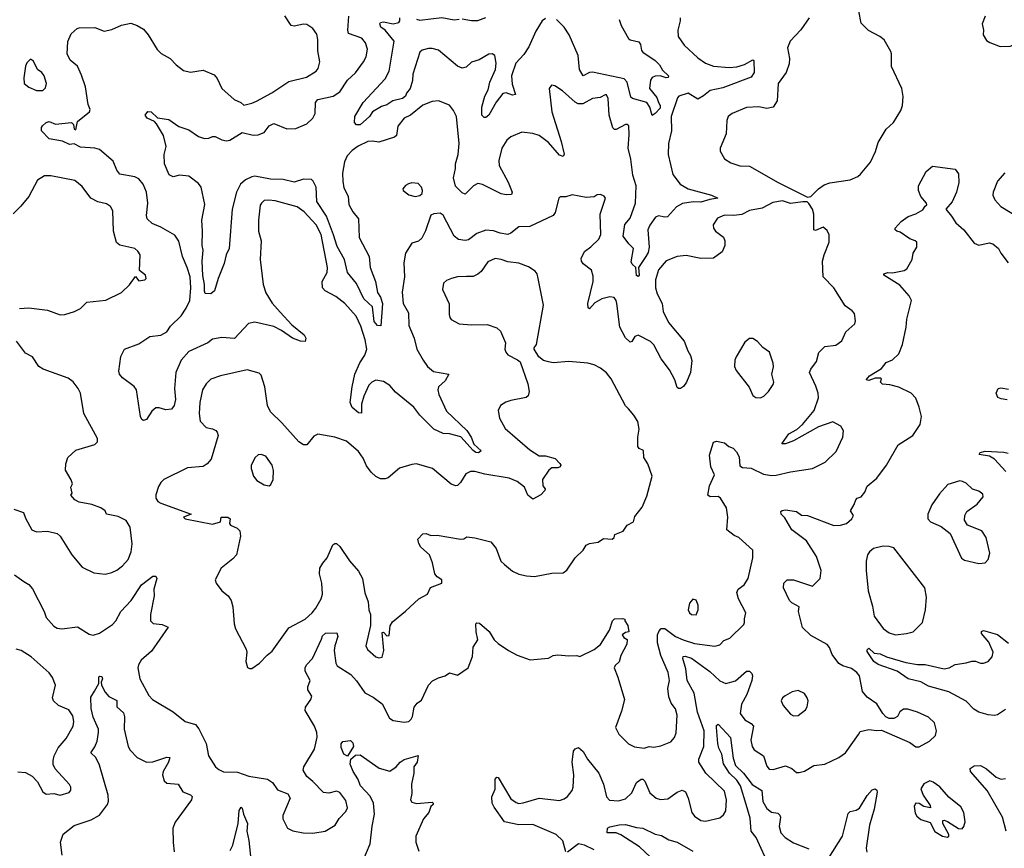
# Model space of a CAD drawing. Extents: x 1771496 to 1971148, y 471553 to 643630.
# Tile 214 of 256: x 1789757 to 1796028, y 605437 to 610712. Entities that reach past the tile are written whole.
import ezdxf

# ---------------------------------------------------------------- set-up
doc = ezdxf.new("R2010")
doc.units = 0

msp = doc.modelspace()

# ---------------------------------------------------------------- linework, layer by layer
at = {"layer": '0CON10XD'}
for points in [[(1794775, 609582.5), (1794795, 609587.5), (1794843.6, 609636.4), (1794879.3, 609660.7), (1794916.8, 609673.2), (1795046.8, 609693.2), (1795095, 609714.2), (1795112.1, 609727.9), (1795175.7, 609805), (1795207, 609873), (1795225, 609931.2), (1795275.8, 610015), (1795322.6, 610057.4), (1795368.6, 610135), (1795380, 610165), (1795384.1, 610224.1), (1795374, 610275), (1795310, 610415), (1795310, 610495), (1795305, 610510), (1795262.5, 610585), (1795235, 610606.2), (1795163.2, 610643.2), (1795115, 610690), (1795086.7, 610845)], [(1790655, 609391.9), (1790600.8, 609415), (1790570, 609445), (1790565.6, 609465), (1790572.5, 609545), (1790564.2, 609615), (1790544.2, 609665), (1790515, 609699.2), (1790491.1, 609711.1), (1790395, 609728), (1790375, 609753.3), (1790351.7, 609811.7), (1790266.2, 609885), (1790235, 609893.3), (1790145, 609901.5), (1790105, 609921.2), (1790075, 609918.5), (1790029.1, 609939.1), (1789945, 609953.3), (1789896, 610005), (1789895.8, 610025), (1789902.6, 610037.4), (1789925, 610058.6), (1789945, 610064.3), (1789985, 610046.9), (1790087.3, 610057.3), (1790100, 610045), (1790104.3, 610014.3), (1790115, 610011.2), (1790124.3, 610065), (1790200.8, 610125), (1790205, 610140), (1790192.6, 610172.6), (1790177.3, 610285), (1790151.2, 610358.8), (1790125.9, 610415.9), (1790079.4, 610455), (1790060.5, 610495), (1790063.4, 610573.4), (1790085, 610622.9), (1790123.1, 610656.9), (1790135, 610660.6), (1790235, 610663.1), (1790295, 610638.8), (1790345, 610650.8), (1790405, 610678.1), (1790465, 610690), (1790505, 610675.8), (1790545, 610652), (1790576.3, 610616.3), (1790631.7, 610521.7), (1790657.8, 610497.8), (1790715, 610464.4), (1790752.9, 610425), (1790799.8, 610389.8), (1790845, 610377.5), (1790925, 610390), (1790995, 610361.2), (1791015, 610338.8), (1791045, 610274.2), (1791123.8, 610205), (1791165, 610184.4), (1791185, 610167.1), (1791235, 610180), (1791265, 610194.5), (1791362.7, 610247.3), (1791470.9, 610319.1), (1791584.3, 610345.7), (1791646, 610385), (1791657.6, 610402.4), (1791669.2, 610445), (1791655.8, 610515), (1791655.5, 610585.5), (1791649.3, 610619.3), (1791625, 610655.8), (1791585, 610680.8), (1791565, 610682.9), (1791505, 610670), (1791485, 610675.8), (1791445, 610737.5)], [(1793962.5, 610725), (1793963.3, 610705), (1793947.8, 610645), (1793950.6, 610605), (1793989.4, 610549.4), (1794075, 610468.6), (1794125, 610435.8), (1794175.4, 610415.4), (1794275, 610407.5), (1794325, 610411.6), (1794373.9, 610426.1), (1794425, 610457.1), (1794432, 610452), (1794434.5, 610375), (1794414.6, 610345.4), (1794235, 610278.4), (1794155, 610261.3), (1794111.6, 610228.4), (1794075, 610205.6), (1794014.2, 610244.2), (1793955, 610225.7), (1793945.6, 610214.4), (1793905.6, 610095), (1793908.1, 610005), (1793889.1, 609925), (1793886.5, 609855), (1793916.8, 609726.8), (1793962.5, 609665), (1794015, 609634.6), (1794162, 609595), (1794202.5, 609575), (1794151.5, 609568.5), (1794095, 609551.4), (1794046.8, 609553.2), (1793978.8, 609541.2), (1793939.8, 609520.2), (1793883.1, 609456.9), (1793865.5, 609454.5), (1793825, 609464.4), (1793805.4, 609454.6), (1793770.9, 609405), (1793758.1, 609375), (1793765.8, 609265), (1793759.3, 609230.7), (1793745.2, 609205), (1793697.5, 609135), (1793701.2, 609085), (1793695, 609076.7), (1793685, 609083.8), (1793680, 609135), (1793656.7, 609156.7), (1793650.4, 609170.4), (1793665.7, 609255), (1793635.8, 609285), (1793600.6, 609335), (1793611.5, 609408.5), (1793645, 609449.4), (1793678, 609545), (1793682.5, 609655), (1793661.8, 609721.8), (1793648.7, 609825), (1793631.2, 609895), (1793638.3, 609978.3), (1793636.3, 610036.3), (1793625, 610046), (1793615, 610044), (1793555, 610014), (1793545, 610013.8), (1793535, 610023.3), (1793511.5, 610105), (1793505, 610210), (1793495, 610233.3), (1793485, 610233.8), (1793453.6, 610216.4), (1793405, 610211.5), (1793343.8, 610176.2), (1793314.2, 610175.8), (1793295, 610186.5), (1793215, 610260), (1793165, 610291.2), (1793144.1, 610295.9), (1793130, 610275), (1793145.6, 610125.6), (1793205, 609936.7), (1793224.2, 609855.8), (1793219.1, 609840.9), (1793195, 609850.5), (1793125, 609931.2), (1793065, 609974.5), (1793025, 609986.7), (1792955, 609995.8), (1792885, 609967.1), (1792858.6, 609945), (1792827.1, 609895), (1792809.4, 609815), (1792810.5, 609785), (1792867.1, 609677.1), (1792892.5, 609615), (1792890, 609600), (1792855, 609596.7), (1792822.6, 609602.6), (1792705, 609663.5), (1792675, 609669.6), (1792648.1, 609655), (1792595, 609601.4), (1792575, 609610), (1792532, 609652), (1792519.1, 609705), (1792533.1, 609765), (1792532.7, 609795), (1792549.6, 609855), (1792556, 609925), (1792539.5, 610095), (1792520.6, 610135), (1792495, 610167.1), (1792425, 610195.5), (1792385, 610191.1), (1792325, 610167.9), (1792245, 610104.6), (1792205, 610084.4), (1792165.4, 610035), (1792155.9, 609975), (1792145, 609963.3), (1792045, 609933.5), (1792005, 609939.4), (1791974.3, 609935.7), (1791913.7, 609906.3), (1791875, 609878.7), (1791843.4, 609845), (1791825, 609808), (1791813.3, 609735), (1791814.1, 609684.1), (1791821.5, 609641.5), (1791848.3, 609588.3), (1791853.8, 609535), (1791879.2, 609489.2), (1791915.5, 609445), (1791918.8, 609325), (1791983.5, 609205), (1791988.9, 609135), (1792023.2, 609045), (1792035.8, 608975.8), (1792054, 608945), (1792066.7, 608905), (1792056.7, 608763.3), (1792035, 608766), (1792015, 608790), (1792003.6, 608883.6), (1791948.8, 608935), (1791903.1, 609033.1), (1791845, 609102.5), (1791825.9, 609185.9), (1791779, 609269), (1791755, 609342.8), (1791711.2, 609461.2), (1791649.6, 609555), (1791644.3, 609645), (1791626.5, 609685), (1791615, 609694.7), (1791565, 609695.9), (1791505, 609678.7), (1791435, 609694.7), (1791355, 609697.9), (1791255, 609715.3), (1791235, 609711.8), (1791195, 609691.8), (1791164.2, 609665.8), (1791138.8, 609615), (1791110.7, 609505), (1791091.1, 609255), (1791071.9, 609215), (1791059.3, 609160.7), (1791021.2, 609065), (1790998, 608985), (1790975, 608967.5), (1790939.3, 608969.3), (1790933.2, 608983.2), (1790934.6, 609025.4), (1790923.9, 609083.9), (1790918.4, 609175), (1790924.6, 609245), (1790919.3, 609275), (1790922.2, 609365), (1790917.1, 609435), (1790936.9, 609535), (1790912.5, 609645), (1790895, 609670), (1790835, 609715.6), (1790775, 609722.9), (1790735, 609711.9), (1790709.2, 609725), (1790678.6, 609795), (1790677.1, 609855), (1790690, 609905), (1790672, 609975), (1790629.5, 610049.5), (1790615, 610063.3), (1790570, 610085), (1790556.7, 610105), (1790572.3, 610127.7), (1790595, 610126), (1790635, 610086.7), (1790706.6, 610076.6), (1790771.7, 610031.7), (1790835, 610010.6), (1790895, 609968.6), (1790935, 609956), (1790961.4, 609958.6), (1790985, 609969.2), (1791001.7, 609968.3), (1791045, 609946.7), (1791075, 609940.6), (1791095, 609945.6), (1791175, 609994.5), (1791245, 609977.9), (1791275, 609978.8), (1791314.2, 609995), (1791345, 610035.7), (1791375, 610052.2), (1791457.8, 610017.8), (1791515, 610018.5), (1791585, 610050), (1791623.3, 610085), (1791638.2, 610115), (1791641.2, 610185), (1791655, 610203.1), (1791754.1, 610225.9), (1791797, 610253), (1791845, 610327.5), (1791895.9, 610374.1), (1791946.9, 610445), (1791962.9, 610475), (1791972.5, 610525), (1791960, 610565), (1791935.3, 610595.3), (1791851.9, 610625), (1791846.2, 610646.2), (1791853.2, 610735)], [(1795905.8, 610735), (1795886, 610685), (1795895.9, 610645.9), (1795893.8, 610615), (1795915, 610580), (1795935, 610566.2), (1796001.7, 610541.7)], [(1796001.7, 610541.7), (1796065, 610544.2), (1796105, 610558.1), (1796123.7, 610576.3), (1796165, 610598.8), (1796172.5, 610595), (1796175, 610583.3), (1796195, 610584.2), (1796275, 610627.5), (1796251.2, 610585), (1796255, 610572.5), (1796395, 610598.8), (1796440, 610595), (1796515, 610572.5), (1796554.1, 610575.9), (1796635, 610630), (1796732.5, 610675), (1796756.7, 610705), (1796766.2, 610735)], [(1793105, 610720), (1793084.2, 610705), (1793045, 610640), (1793000.6, 610539.4), (1792968.5, 610491.5), (1792917.3, 610435), (1792890, 610355), (1792892.6, 610302.6), (1792913.8, 610235), (1792895, 610232.1), (1792855, 610246.2), (1792835, 610242.1), (1792791.8, 610188.2), (1792744.4, 610105), (1792725, 610090), (1792715, 610090), (1792700.6, 610105), (1792700.4, 610155), (1792720, 610225), (1792740.6, 610265), (1792751.2, 610315), (1792786.9, 610395), (1792791.2, 610435), (1792783.1, 610485), (1792765, 610495.5), (1792745, 610493.8), (1792683.6, 610456.4), (1792635, 610442.1), (1792599.8, 610410.2), (1792575, 610402.9), (1792545, 610415.8), (1792425, 610517.9), (1792385, 610529.5), (1792360.6, 610529.4), (1792321.1, 610518.9), (1792304.4, 610505), (1792260.6, 610365), (1792257.8, 610325), (1792244.5, 610275), (1792221.4, 610245), (1792214.3, 610225), (1792195, 610210.8), (1792133.9, 610196.1), (1792095, 610170), (1792060.6, 610159.4), (1792005, 610126.2), (1791983.9, 610096.1), (1791925, 610042), (1791902.5, 610042.5), (1791888.3, 610058.3), (1791890.8, 610095), (1791945, 610186), (1792084, 610336), (1792110.6, 610385), (1792141.3, 610575), (1792085.3, 610645.3), (1792056.5, 610665), (1792050.8, 610685), (1792055.6, 610694.4), (1792075, 610698.9), (1792135, 610686.2), (1792170.8, 610695), (1792177.8, 610705), (1792179.1, 610725)], [(1792285, 610716.4), (1792305, 610710), (1792445.3, 610725.3), (1792525, 610711.2), (1792556.7, 610715)], [(1792575, 610717.7), (1792635, 610706.5), (1792675, 610706.4), (1792725, 610725.6)], [(1793575, 610713.8), (1793587.1, 610675), (1793635, 610591.5), (1793645, 610583.1), (1793700.7, 610570.7), (1793710, 610555), (1793716.8, 610516.8), (1793725.7, 610505), (1793805, 610451.8), (1793830.7, 610425), (1793851.4, 610391.4), (1793890, 610355), (1793887.5, 610345), (1793875, 610341.4), (1793835, 610355.5), (1793805, 610353.1), (1793785, 610343.3), (1793773.4, 610326.6), (1793767.5, 610275), (1793815, 610216.4), (1793825.5, 610185.5), (1793836.1, 610165), (1793835, 610148.1), (1793805, 610114.4), (1793785, 610103.3), (1793769.4, 610155), (1793750, 610185), (1793660.7, 610210.7), (1793649.3, 610219.3), (1793626, 610315), (1793606.3, 610336.3), (1793405, 610378.2), (1793385, 610375.4), (1793345, 610355.6), (1793321.8, 610395), (1793314.6, 610485), (1793255.9, 610615.9), (1793225, 610664.4), (1793175, 610714)], [(1794784, 610725), (1794732.3, 610647.7), (1794664.4, 610575.6), (1794647.7, 610532.3), (1794660, 610465), (1794657.9, 610432.1), (1794637.5, 610375), (1794587.5, 610305), (1794581.5, 610195), (1794555, 610155.7), (1794515, 610147.5), (1794465, 610158.1), (1794385, 610154.2), (1794294.4, 610115.6), (1794268.8, 610095), (1794260.5, 610069.5), (1794255.8, 609985), (1794218.8, 609895), (1794218.8, 609875), (1794246.1, 609826.1), (1794285, 609800), (1794342.7, 609782.7), (1794405, 609780.6), (1794587.5, 609675), (1794775, 609582.5)], [(1789905, 610261.2), (1789921.2, 610278.8), (1789928.9, 610305), (1789913.8, 610355), (1789898.8, 610375), (1789871.2, 610395), (1789845, 610447.5), (1789825, 610460), (1789801.7, 610438.3), (1789793.6, 610416.4), (1789783, 610343), (1789786.4, 610306.4), (1789815, 610283.3), (1789865, 610261.2), (1789905, 610261.2)], [(1795424.2, 608874.2), (1795435.8, 608925), (1795422, 608955), (1795362.6, 609022.6), (1795260, 609085), (1795260, 609095), (1795285, 609103.3), (1795315, 609100), (1795390, 609115), (1795407.5, 609125), (1795440, 609185), (1795447.5, 609225), (1795470, 609265), (1795470, 609295), (1795460, 609305), (1795425, 609316.7), (1795365, 609358.8), (1795342.5, 609365), (1795333.3, 609375), (1795333.3, 609385), (1795371.7, 609428.3), (1795415, 609460), (1795465, 609475.5), (1795509.1, 609500.9), (1795522.5, 609525), (1795535, 609532.5), (1795532, 609545), (1795495, 609586), (1795480.9, 609625), (1795481.8, 609655), (1795529.4, 609745), (1795570.3, 609779.7), (1795715, 609760), (1795735, 609730), (1795738.8, 609675), (1795724, 609615), (1795695, 609553.3), (1795656, 609505), (1795690.4, 609460.4), (1795718.9, 609418.9), (1795769.2, 609375), (1795835, 609290), (1795865, 609277.1), (1795931.2, 609291.2), (1795955, 609284.2), (1795991.4, 609255), (1796005.7, 609225.7), (1796052.5, 609165)], [(1796031.7, 609738.3), (1795985, 609683.3), (1795956, 609615), (1795953.8, 609595), (1795966.7, 609565), (1796005, 609523.3), (1796125, 609450)], [(1789755, 608874), (1789815, 608876.7), (1789935, 608862.9), (1790015, 608834.2), (1790045, 608836), (1790105.7, 608854.3), (1790145, 608872.5), (1790185.6, 608914.4), (1790305, 608927.5), (1790405, 608976.2), (1790456.2, 609025), (1790495, 609077.5), (1790515, 609050), (1790553.8, 609055), (1790562, 609065), (1790558.8, 609085), (1790520, 609115), (1790524, 609215), (1790509.1, 609239.1), (1790490, 609255), (1790395, 609276.2), (1790374.7, 609294.7), (1790355.4, 609365.4), (1790351.4, 609495), (1790335, 609523.8), (1790309.7, 609539.7), (1790255, 609553.3), (1790209.2, 609575), (1790155, 609650.8), (1790108.9, 609688.9), (1789955, 609718.8), (1789915, 609718.8), (1789869.7, 609690.3), (1789815, 609585.8), (1789765.3, 609524.7), (1789715, 609476.7)], [(1792275, 609586.7), (1792305, 609593.3), (1792320, 609605), (1792323.3, 609625), (1792316.7, 609645), (1792295, 609670), (1792255, 609673.8), (1792232.7, 609667.3), (1792215, 609657.5), (1792196.7, 609635), (1792200, 609625), (1792235, 609596.2), (1792275, 609586.7)], [(1789784, 607135), (1789815, 607117.1), (1789839.5, 607089.5), (1789912.2, 606945), (1789925, 606905.6), (1789975, 606850.5), (1789995, 606838.5), (1790025.5, 606834.5), (1790125, 606847.5), (1790200.3, 606800.3), (1790225, 606794.2), (1790265, 606805.8), (1790348.5, 606861.5), (1790368.9, 606885), (1790401.2, 606945), (1790466.8, 607015), (1790532.2, 607115), (1790605, 607169.2), (1790625, 607170), (1790630, 607155), (1790612.5, 607087.5), (1790613.3, 607045), (1790590.8, 606925), (1790590, 606885), (1790607.7, 606867.7), (1790665, 606862.5), (1790703.3, 606845), (1790597.4, 606692.6), (1790531.4, 606635), (1790512.9, 606605), (1790508.6, 606585), (1790522.9, 606515), (1790579.7, 606409.7), (1790603.8, 606385), (1790735.5, 606305.5), (1790810, 606245), (1790875.9, 606225.9), (1790897.4, 606197.4), (1790944.4, 606105), (1790959.2, 606025), (1791004.2, 605955), (1791025, 605938), (1791055, 605924.2), (1791145, 605921.2), (1791216.7, 605895), (1791335, 605877.3), (1791366.3, 605856.3), (1791399.5, 605809.5), (1791463.9, 605783.9), (1791478.8, 605755), (1791432, 605645), (1791432.5, 605625), (1791462, 605565), (1791497.5, 605547.5), (1791562.5, 605535), (1791625, 605532.4), (1791702.5, 605545), (1791766.2, 605585), (1791792.7, 605627.3), (1791835, 605670), (1791844.2, 605695), (1791835, 605740), (1791795, 605791.2), (1791775, 605801.2), (1791725, 605788), (1791691.7, 605791.7), (1791625, 605861.2), (1791585, 605893.3), (1791562.5, 605935), (1791565.7, 605955), (1791635, 606068), (1791652.5, 606145), (1791649.5, 606175), (1791635, 606213.8), (1791575.7, 606315), (1791577.5, 606335), (1791612, 606385), (1791618, 606405), (1791592.9, 606445), (1791592, 606465), (1791606.7, 606505), (1791574.6, 606564.6), (1791574.4, 606585), (1791584.3, 606605), (1791621.5, 606645), (1791678.8, 606768.8), (1791685, 606789.2), (1791705, 606806.9), (1791777.9, 606807.9), (1791782.5, 606785), (1791763.3, 606725), (1791760, 606695), (1791770.9, 606615), (1791778.8, 606598.8), (1791865, 606543.8), (1791902.5, 606502.5), (1791955, 606425.7), (1792008.7, 606398.7), (1792066.6, 606356.6), (1792113.3, 606265), (1792135, 606251.2), (1792205, 606238.8), (1792235, 606243.3), (1792250.5, 606259.5), (1792259.2, 606275), (1792270, 606335), (1792288.8, 606361.2), (1792315, 606378.8), (1792361.5, 606475), (1792386.9, 606503.1), (1792425, 606522.9), (1792467.5, 606535), (1792495, 606553.8), (1792545, 606538.8), (1792613.8, 606586.2), (1792641.7, 606658.3), (1792645, 606717.5), (1792675.8, 606765), (1792664.3, 606815.7), (1792662.5, 606865), (1792668.3, 606871.7), (1792685, 606870), (1792746.6, 606816.6), (1792779.2, 606765), (1792805, 606740), (1792870, 606695), (1792925, 606666.2), (1793007, 606637), (1793125, 606646.7), (1793155, 606663.3), (1793185, 606668.8), (1793255, 606661.4), (1793304.3, 606664.3), (1793325, 606658.8), (1793415, 606702), (1793456, 606735), (1793514, 606825), (1793533.3, 606885), (1793545, 606897.5), (1793595, 606900), (1793610, 606895), (1793610, 606885), (1793630, 606855), (1793636.7, 606815), (1793615, 606811.2), (1793593.8, 606795), (1793605, 606778), (1793626, 606766), (1793622.7, 606737.3), (1793585.8, 606665), (1793575.6, 606624.4), (1793549.2, 606600.8), (1793543.5, 606585), (1793567.3, 606527.3), (1793608, 606385), (1793589.3, 606309.3), (1793552.5, 606205), (1793573.2, 606163.2), (1793635, 606101.2), (1793671.7, 606081.7), (1793734.1, 606074.1), (1793765, 606083.8), (1793795, 606080), (1793841.2, 606088.8), (1793903.3, 606115), (1793927.6, 606142.4), (1793938.7, 606171.3), (1793944.5, 606284.5), (1793932.9, 606325), (1793905, 606360), (1793891.7, 606401.7), (1793884.5, 606455), (1793894.4, 606505), (1793886.9, 606555), (1793840, 606665), (1793820, 606745), (1793819.5, 606795), (1793828.7, 606821.3), (1793843.3, 606836.7), (1793865, 606836.5), (1793934.3, 606785), (1793983.4, 606763.4), (1794055, 606740.9), (1794185, 606723.1), (1794215, 606732.5), (1794241.3, 606758.7), (1794280, 606775), (1794368, 606862), (1794373.8, 606875), (1794372.3, 606897.7), (1794381.2, 606935), (1794335.5, 607025.5), (1794324.2, 607065), (1794333.1, 607086.9), (1794371.2, 607115), (1794396, 607155), (1794426.2, 607285), (1794426.2, 607335), (1794336.7, 607415), (1794307.7, 607427.7), (1794260, 607465), (1794265.8, 607545), (1794258.8, 607605), (1794221.2, 607665), (1794205, 607675.6), (1794155, 607674.4), (1794138.6, 607685), (1794151.1, 607745), (1794181.2, 607815), (1794158, 607865), (1794150.9, 607939.1), (1794175, 608022.5), (1794195, 608028.8), (1794245, 608018.8), (1794273.3, 607995), (1794300, 607985), (1794321.7, 607961.7), (1794338.7, 607928.7), (1794342.6, 607872.6), (1794360.2, 607860.2), (1794415.9, 607855.9), (1794495, 607819.6), (1794545, 607811.1), (1794575, 607813.3), (1794665.5, 607834.5), (1794805, 607854), (1794886.7, 607895), (1794957.4, 607962.6), (1795000, 608055), (1795004.2, 608095), (1794986, 608125), (1794935, 608152.5), (1794845, 608120.5), (1794685, 608030.3), (1794635, 608011.1), (1794611.7, 608011.7), (1794655.4, 608075), (1794706.8, 608103.2), (1794743.2, 608135), (1794815.8, 608225), (1794844.4, 608305), (1794842.2, 608335), (1794828, 608378), (1794787.8, 608465), (1794795, 608488), (1794831.4, 608535), (1794845.8, 608594.2), (1794885, 608630.8), (1794955, 608640.8), (1794992.7, 608667.3), (1795018.8, 608725), (1795076.2, 608775), (1795080, 608795), (1795072.7, 608842.7), (1795059.1, 608859.1), (1795015, 608890), (1794942.2, 609005), (1794874.5, 609075), (1794869.4, 609175), (1794879.4, 609215), (1794912.9, 609295), (1794912.7, 609342.7), (1794899.1, 609369.1), (1794875, 609390.8), (1794825, 609371.1), (1794814, 609375), (1794815.4, 609475), (1794806.9, 609506.9), (1794783, 609543), (1794771.7, 609551.7), (1794745, 609553.3), (1794665, 609541.2), (1794615, 609558), (1794552.4, 609547.6), (1794485, 609511.4), (1794405, 609498.1), (1794355, 609472.7), (1794305.4, 609465.4), (1794245, 609468.2), (1794201.1, 609448.9), (1794174.2, 609405.8), (1794176, 609385), (1794188.8, 609365), (1794238.3, 609328.3), (1794247.5, 609305), (1794248.1, 609275), (1794230.6, 609235), (1794175.4, 609194.6), (1794095, 609191.5), (1794001.7, 609211.7), (1793945, 609204.3), (1793875, 609177.5), (1793825, 609118.8), (1793805.5, 609055), (1793806.5, 609005), (1793816.3, 608966.3), (1793848, 608905), (1793854.3, 608855), (1793888.1, 608785), (1793988.1, 608665), (1794011.4, 608605), (1794030, 608575), (1794038, 608542), (1794028.5, 608465), (1794004.5, 608405), (1793985, 608376.7), (1793965, 608363.5), (1793953.6, 608363.6), (1793945, 608371.2), (1793928.5, 608418.5), (1793895, 608482.5), (1793843, 608553), (1793795, 608642.2), (1793775, 608663.5), (1793695, 608702.9), (1793675.6, 608694.4), (1793655.6, 608664.4), (1793645, 608660), (1793616.2, 608686.2), (1793578.2, 608755), (1793560, 608905), (1793555.4, 608925.4), (1793543.1, 608943.1), (1793515, 608948.5), (1793465, 608934.6), (1793420.7, 608909.3), (1793385, 608872), (1793377.1, 608877.1), (1793374.6, 608904.6), (1793409.2, 609045), (1793409.4, 609079.4), (1793398.3, 609118.3), (1793345, 609158.8), (1793334, 609175), (1793332.3, 609192.3), (1793355, 609236), (1793395, 609265.7), (1793445.5, 609314.5), (1793457.5, 609345), (1793454.2, 609475), (1793487.5, 609575), (1793479.3, 609589.3), (1793455, 609600), (1793435, 609596.2), (1793415, 609583.8), (1793365, 609580), (1793275, 609597.5), (1793235, 609583.8), (1793200, 609585), (1793190, 609575), (1793168, 609485), (1793155, 609466.2), (1793005.5, 609395.5), (1792935, 609394.2), (1792885, 609352.5), (1792865.6, 609344.4), (1792817.6, 609352.4), (1792775, 609368.8), (1792725, 609371.5), (1792668.8, 609351.2), (1792615, 609310.5), (1792595, 609305.6), (1792552.6, 609312.6), (1792525, 609333.8), (1792455, 609467.5), (1792435, 609480), (1792393.6, 609476.4), (1792375, 609466.7), (1792341.4, 609368.6), (1792318.3, 609321.7), (1792296.8, 609303.2), (1792255, 609288.8), (1792214.3, 609225.7), (1792204.4, 609165), (1792207.5, 609075), (1792192.8, 608977.2), (1792199.5, 608905), (1792232.2, 608845), (1792236.4, 608765), (1792268.8, 608685), (1792286.4, 608615), (1792325.6, 608545), (1792354.4, 608505), (1792392.9, 608472.9), (1792490, 608455), (1792467.1, 608412.9), (1792425, 608374), (1792419.5, 608355), (1792427.1, 608325), (1792475, 608219.5), (1792605, 608096.5), (1792633.1, 608055), (1792650.3, 608010.3), (1792695, 607967.5), (1792680, 607955), (1792663, 607957), (1792645, 607969.5), (1792566.3, 608056.3), (1792495, 608075.9), (1792455, 608077.3), (1792395, 608104.3), (1792305.4, 608195), (1792266.7, 608245), (1792151.5, 608341.5), (1792115, 608383.8), (1792075, 608409.6), (1792025, 608418.2), (1792000.6, 608405), (1791981.5, 608385), (1791948.2, 608315), (1791933.1, 608265), (1791933, 608207), (1791915, 608209.2), (1791875, 608242.9), (1791862.5, 608275), (1791874.4, 608375), (1791891.8, 608455), (1791923.1, 608526.9), (1791955, 608576.2), (1791967.9, 608615), (1791958.2, 608675), (1791930.7, 608760.7), (1791900, 608825), (1791826.9, 608905), (1791769.9, 608949.9), (1791702.5, 608985), (1791685.6, 609005), (1791683.1, 609045), (1791715, 609103.3), (1791718.2, 609135), (1791677.1, 609345), (1791645, 609406.7), (1791569.2, 609489.2), (1791525, 609521.1), (1791385, 609559.4), (1791344.1, 609564.1), (1791315, 609561.2), (1791296.2, 609545), (1791289.5, 609530.5), (1791277.5, 609435), (1791278.5, 609365), (1791294.4, 609305), (1791288.9, 609185), (1791306.8, 609026.8), (1791323.7, 608973.7), (1791365, 608908), (1791415, 608850.8), (1791490.1, 608770.1), (1791568, 608705), (1791578.8, 608685), (1791576, 608664), (1791545, 608666.2), (1791495, 608684.4), (1791425, 608733.3), (1791375, 608758.2), (1791255, 608786.7), (1791215, 608778), (1791125, 608683.1), (1791045, 608689.6), (1790985, 608678.6), (1790955, 608655.7), (1790835, 608598.8), (1790785.5, 608545), (1790752, 608465), (1790743.3, 608365), (1790749.7, 608295), (1790742, 608255), (1790725, 608232.3), (1790687.4, 608227.4), (1790645, 608241.4), (1790625, 608240), (1790599.7, 608220.3), (1790565, 608166.2), (1790545, 608160), (1790536.1, 608166.1), (1790525.8, 608185.8), (1790500.8, 608355), (1790487, 608377), (1790412.4, 608432.4), (1790392.9, 608455), (1790387.8, 608475), (1790402.1, 608567.9), (1790425.5, 608614.5), (1790515, 608647.5), (1790585, 608695.8), (1790655, 608704.2), (1790694.5, 608725.5), (1790718.3, 608761.7), (1790785, 608826.7), (1790817.1, 608875), (1790840, 608925), (1790846.9, 609005), (1790841.8, 609075), (1790824.7, 609134.7), (1790793.1, 609205), (1790771.5, 609301.5), (1790745, 609340), (1790655, 609391.9)], [(1791220.7, 606580.7), (1791235, 606581.2), (1791285, 606616.2), (1791333, 606667), (1791365, 606691.2), (1791470.2, 606839.8), (1791574.6, 606895.4), (1791620, 606935), (1791643.1, 606965), (1791677.1, 607025), (1791685.6, 607054.4), (1791682.2, 607125), (1791667.5, 607185), (1791669.4, 607220.6), (1791687.3, 607252.7), (1791716, 607285), (1791751.7, 607368.3), (1791765, 607377.5), (1791775, 607376.7), (1791795, 607358.8), (1791856.6, 607266.6), (1791915, 607202), (1791940.5, 607155), (1791955, 607063.3), (1791975.5, 607005), (1791980, 606955), (1791991.1, 606925), (1791992, 606855), (1791960.8, 606725), (1791972.4, 606702.4), (1792025, 606656.2), (1792045, 606648.8), (1792065, 606653.3), (1792075.5, 606695), (1792065, 606810), (1792075, 606812.5), (1792095, 606790), (1792109.3, 606790.7), (1792116.2, 606853.8), (1792130.5, 606879.5), (1792215, 606946.2), (1792300, 607025), (1792355, 607054), (1792373.6, 607096.4), (1792446, 607125), (1792445.7, 607145), (1792415.7, 607165), (1792400, 607185), (1792387.1, 607255), (1792367.1, 607305), (1792312.5, 607355), (1792298.3, 607378.3), (1792292.5, 607405), (1792325, 607438), (1792345, 607440.8), (1792375, 607428.5), (1792415, 607430), (1792565, 607405.8), (1792585, 607408), (1792605, 607418.8), (1792655, 607414.2), (1792757.3, 607387.3), (1792792, 607345), (1792822, 607265), (1792844.1, 607244.1), (1792895, 607201.2), (1792935, 607182), (1792985, 607172.5), (1793035, 607168), (1793145, 607187.5), (1793218.8, 607191.2), (1793242.3, 607207.7), (1793293.8, 607285), (1793345, 607333.8), (1793365, 607367.1), (1793385, 607377.3), (1793442, 607385), (1793475, 607408.8), (1793530, 607405), (1793543.3, 607415), (1793546.7, 607435), (1793600, 607455), (1793625.8, 607494.2), (1793666.2, 607515), (1793675, 607550), (1793721.2, 607608.8), (1793751.7, 607678.3), (1793784.2, 607805), (1793758, 607885), (1793732, 607925), (1793730, 607970), (1793702.9, 607982.9), (1793694.2, 607994.2), (1793694.3, 608055), (1793703.1, 608105), (1793693.2, 608153.2), (1793669.2, 608195), (1793634.4, 608234.4), (1793615, 608253.8), (1793524.3, 608425), (1793493.5, 608463.5), (1793455, 608494.3), (1793415, 608515.6), (1793375, 608525.6), (1793255, 608537.1), (1793155, 608528.6), (1793125, 608532.9), (1793093, 608543), (1793064, 608565), (1793033.9, 608613.9), (1793033.6, 608623.6), (1793048, 608645), (1793093.8, 608895), (1793060, 609065), (1793052, 609095), (1793040.5, 609110.5), (1792998.1, 609138.1), (1792935, 609161.9), (1792865, 609170), (1792824.4, 609185.6), (1792785, 609192.5), (1792739.3, 609170.7), (1792695, 609109.2), (1792675, 609091.9), (1792645, 609078.1), (1792602.1, 609077.9), (1792545, 609075.6), (1792507.5, 609065), (1792475, 609051.2), (1792456.1, 609033.9), (1792448.8, 608995), (1792492.3, 608902.3), (1792491.2, 608835), (1792496.1, 608816.1), (1792505, 608803.3), (1792555, 608776.2), (1792635, 608768.8), (1792735, 608772), (1792795, 608751.2), (1792818.8, 608728.8), (1792850, 608655), (1792846.7, 608615), (1792853.3, 608595), (1792865, 608577.5), (1792927.7, 608547.7), (1792943.9, 608533.9), (1792994.1, 608394.1), (1793002, 608345), (1792995, 608317.5), (1792982.7, 608307.3), (1792885, 608287.5), (1792853.1, 608276.9), (1792820, 608255), (1792803.8, 608225), (1792813.8, 608175), (1792849.1, 608109.1), (1793005, 607974), (1793065, 607936), (1793105, 607936.2), (1793168.3, 607918.3), (1793197.1, 607887.1), (1793202.5, 607875), (1793199.2, 607865), (1793185, 607858.1), (1793145, 607858), (1793126.2, 607845), (1793087.5, 607785), (1793089.2, 607745), (1793103.8, 607725), (1793101.2, 607715), (1793075, 607688), (1793025, 607660), (1792994.2, 607685), (1792972.5, 607735), (1792925, 607773.1), (1792875, 607793.3), (1792719.5, 607819.5), (1792655, 607836.5), (1792627.5, 607835), (1792598.7, 607821.3), (1792565, 607766.2), (1792545, 607746.2), (1792535, 607743.8), (1792504.2, 607754.2), (1792386.7, 607855), (1792285, 607884), (1792255, 607881.2), (1792175, 607856.7), (1792104.2, 607795.8), (1792085, 607789.2), (1792055, 607790), (1792024.6, 607804.6), (1791995, 607832.5), (1791965, 607872), (1791945, 607921.2), (1791915, 607964), (1791839.4, 608029.4), (1791763.5, 608053.5), (1791655, 608074.3), (1791630.2, 608059.8), (1791585, 608006.2), (1791565, 608006), (1791535, 608024), (1791427.1, 608145), (1791354.3, 608215), (1791336, 608255), (1791318, 608375), (1791295, 608450), (1791281.7, 608461.7), (1791205, 608482), (1791035, 608445.6), (1790975, 608424.2), (1790945.4, 608394.6), (1790921.4, 608355), (1790904.4, 608275), (1790900, 608205), (1790906.1, 608156.1), (1790945, 608116.7), (1790985, 608108), (1791005.8, 608095.8), (1791015.8, 608085.8), (1791022, 608065), (1790975.7, 607915), (1790952, 607885), (1790925, 607867.5), (1790825, 607858), (1790675, 607784), (1790655, 607766.7), (1790640.5, 607739.5), (1790623.9, 607686.1), (1790623.3, 607665), (1790636.7, 607645), (1790655, 607633.8), (1790850, 607565), (1790800, 607545), (1790810, 607535), (1790985, 607500.4), (1791035.5, 607514.5), (1791040, 607545), (1791082.5, 607545), (1791096.7, 607535), (1791093.3, 607505), (1791100, 607495), (1791141.2, 607475), (1791158.7, 607458.7), (1791162.9, 607425), (1791137.5, 607305), (1791115, 607278.8), (1791040.5, 607219.5), (1791002.5, 607145), (1791007.5, 607125), (1791045, 607076.7), (1791084.2, 607044.2), (1791104.3, 607014.3), (1791115.6, 606975), (1791122.2, 606865), (1791131.9, 606835), (1791200, 606705), (1791204, 606685), (1791197.5, 606625), (1791208.3, 606588.3), (1791220.7, 606580.7)], [(1793235, 605413.8), (1793216.2, 605485), (1793174.1, 605524.1), (1793025, 605587.7), (1792935, 605585.4), (1792844.5, 605604.5), (1792777.9, 605697.9), (1792765.8, 605725), (1792763.8, 605765), (1792785.8, 605814.2), (1792785, 605876.7), (1792795, 605888.8), (1792805, 605886.7), (1792885, 605751.2), (1792917.9, 605727.9), (1792935, 605722.9), (1792964.3, 605725.7), (1793065, 605755.5), (1793195, 605741.9), (1793225, 605750.8), (1793245, 605766), (1793275, 605803.8), (1793282.9, 605825), (1793286.9, 605905), (1793275.4, 605985), (1793283.6, 606055), (1793295, 606070), (1793315, 606078), (1793345, 606052), (1793374.2, 606005), (1793445.5, 605915), (1793475.6, 605845), (1793493.5, 605765), (1793513.7, 605743.7), (1793570.5, 605739.5), (1793615, 605752.5), (1793655, 605790), (1793685.7, 605855), (1793715, 605876.7), (1793725, 605876.7), (1793737.5, 605865), (1793769.4, 605789.4), (1793810, 605755), (1793837.9, 605747.9), (1793885, 605751.1), (1793945, 605794), (1793975, 605806), (1793996.8, 605796.8), (1794014, 605756), (1794037.5, 605665), (1794055, 605642), (1794094.2, 605614.2), (1794125, 605610), (1794215, 605630), (1794240.3, 605649.7), (1794254.4, 605675.6), (1794259.1, 605745), (1794245, 605800), (1794125.8, 605915), (1794082.7, 605985), (1794082.3, 606005), (1794113.1, 606085), (1794116.2, 606185), (1794072.8, 606302.8), (1794053.4, 606423.4), (1794007.1, 606505), (1793999.5, 606579.5), (1793979.7, 606645), (1793982.8, 606657.2), (1793995, 606660.3), (1794035, 606646.6), (1794151.7, 606561.7), (1794215, 606503.5), (1794255, 606486.5), (1794315, 606502.5), (1794385, 606564.4), (1794405, 606564.4), (1794420.2, 606550.2), (1794424.6, 606534.6), (1794420.6, 606505), (1794387.1, 606415), (1794354.6, 606355), (1794344.4, 606295), (1794374.4, 606255), (1794415, 606232.2), (1794430, 606215), (1794412.9, 606125), (1794421.1, 606085), (1794435, 606064.3), (1794494.5, 606024.5), (1794515, 605960), (1794530.9, 605940.9), (1794555, 605939.4), (1794635, 605961.8), (1794675, 605945.8), (1794705, 605918.8), (1794721.7, 605918.3), (1794755, 605928), (1794815, 605963.8), (1794885, 605972.5), (1794974.5, 606015.5), (1795016, 606045), (1795098.3, 606161.7), (1795110.5, 606179.5), (1795165, 606193.1), (1795215, 606185.8), (1795245, 606188.8), (1795425, 606110), (1795465, 606083.3), (1795485, 606082.5), (1795550.7, 606119.3), (1795590, 606155), (1795596.1, 606183.9), (1795583.8, 606235), (1795545, 606271.2), (1795475, 606303.3), (1795413, 606323), (1795385, 606322.5), (1795362.5, 606305), (1795347.5, 606275), (1795325, 606262.5), (1795295, 606262.5), (1795274, 606274), (1795254.2, 606294.2), (1795215.7, 606355.7), (1795155, 606398), (1795124.6, 606434.6), (1795104.5, 606534.5), (1795089.4, 606555), (1795055, 606582.2), (1794998.9, 606598.9), (1794973, 606613), (1794931.4, 606671.4), (1794914.6, 606714.6), (1794898.9, 606735), (1794795, 606790.6), (1794741.5, 606841.5), (1794717.1, 606945), (1794721.1, 606975), (1794675, 606998.5), (1794658.5, 607015), (1794622.2, 607095), (1794622.8, 607125), (1794644.9, 607145.1), (1794685, 607146.8), (1794805, 607106), (1794854.5, 607155.5), (1794862.2, 607205), (1794831.2, 607295), (1794768.5, 607395), (1794674.4, 607465), (1794630.5, 607540.5), (1794606.7, 607565), (1794605, 607580), (1794612, 607588), (1794635, 607592.5), (1794705, 607581.4), (1794735, 607558.6), (1794775, 607556), (1794942.7, 607492.7), (1794985, 607493.3), (1795022.5, 607505), (1795056.7, 607535), (1795067.5, 607555), (1795047.5, 607585), (1795071.2, 607625), (1795081.2, 607655), (1795090, 607665), (1795116.2, 607675), (1795138.8, 607705), (1795155, 607742.5), (1795215, 607793.3), (1795278, 607875), (1795352, 608005), (1795444.3, 608065), (1795491.2, 608135), (1795501.2, 608185), (1795485.8, 608245), (1795465, 608303.3), (1795434.3, 608334.3), (1795355, 608373.3), (1795297.8, 608387.8), (1795251.1, 608391.1), (1795240, 608405), (1795246.2, 608425), (1795240, 608430), (1795205, 608430), (1795164.1, 608414.1), (1795148.3, 608418.3), (1795168, 608445), (1795245, 608492.5), (1795275, 608529.2), (1795315, 608545.7), (1795355.6, 608585), (1795380, 608645), (1795402.5, 608755), (1795406.4, 608805), (1795424.2, 608874.2)], [(1789720.6, 607595), (1789782.3, 607575), (1789795, 607538.8), (1789835, 607463.8), (1789865, 607451.2), (1789935, 607456.2), (1789995, 607441.2), (1790014.1, 607424.1), (1790090, 607305), (1790155, 607226), (1790230.3, 607190.3), (1790302.3, 607182.3), (1790345, 607192.5), (1790375, 607207.5), (1790412, 607235), (1790447.1, 607275), (1790467.1, 607325), (1790474.3, 607375), (1790461.7, 607481.7), (1790435, 607523.3), (1790385, 607548.8), (1790310, 607565), (1790302.5, 607585), (1790273.3, 607605), (1790216.2, 607626.2), (1790135, 607640), (1790107.5, 607655), (1790082.5, 607685), (1790091.7, 607698.3), (1790083.3, 607735), (1790093, 607757), (1790085, 607782.5), (1790049.2, 607845), (1790050, 607885), (1790063.3, 607925), (1790115, 607971.2), (1790235, 608007.5), (1790252.5, 608025), (1790252.5, 608045), (1790165.7, 608205.7), (1790144.2, 608335), (1790130, 608365), (1790097, 608407), (1790065, 608430), (1789907.4, 608487.4), (1789878.1, 608505), (1789839.4, 608565), (1789795, 608588.5), (1789736.8, 608665)], [(1794475, 608304), (1794496.7, 608315), (1794525.9, 608344.1), (1794555, 608390), (1794560, 608405), (1794547.5, 608455), (1794557.7, 608502.3), (1794556, 608525), (1794532.5, 608595), (1794490, 608625), (1794455, 608663.3), (1794425, 608682.5), (1794405, 608683.3), (1794375, 608660), (1794320.8, 608565), (1794311.9, 608545), (1794308.6, 608505), (1794319.7, 608479.7), (1794402.7, 608372.7), (1794425, 608318.8), (1794445, 608306), (1794475, 608304)], [(1796045, 608292.9), (1796007.3, 608297.3), (1795986.2, 608306.2), (1795976.7, 608335), (1795987.5, 608365), (1796005, 608368.8), (1796055, 608359.2)], [(1791345, 607743.8), (1791357, 607753), (1791371.4, 607785), (1791372.7, 607842.7), (1791365.7, 607875), (1791325, 607934.3), (1791295, 607944.2), (1791275, 607941.4), (1791256, 607925), (1791231.1, 607875), (1791230.6, 607855), (1791247.1, 607805), (1791268.3, 607778.3), (1791315, 607750), (1791345, 607743.8)], [(1796037.4, 607835), (1795965, 607914.7), (1795932.6, 607932.6), (1795867.5, 607945), (1795873.1, 607956.9), (1795905.5, 607965.5), (1796025, 607958.2), (1796052.1, 607952.1)], [(1795865, 607250), (1795905, 607253.8), (1795923.8, 607275), (1795936, 607315), (1795912.5, 607415), (1795885, 607458.6), (1795792.5, 607495), (1795773.8, 607525), (1795776.2, 607555), (1795789.5, 607580.5), (1795855, 607627.5), (1795893.3, 607675), (1795890.7, 607690.7), (1795865, 607710), (1795825, 607723.3), (1795785, 607761.2), (1795762.3, 607772.3), (1795745, 607775.8), (1795667.3, 607752.7), (1795615, 607693.8), (1795565.9, 607624.1), (1795540, 607565), (1795540, 607535), (1795556.7, 607515), (1795625, 607486.2), (1795682, 607442), (1795755, 607283.8), (1795775, 607271.2), (1795865, 607250)], [(1795335, 606796.7), (1795405, 606804.4), (1795446.2, 606815), (1795505.8, 606875), (1795525.8, 606954.2), (1795532.9, 607035), (1795521.9, 607095), (1795325, 607348.8), (1795295, 607358.8), (1795255, 607360), (1795195, 607346), (1795168.8, 607325), (1795156, 607305), (1795147.5, 607265), (1795147.1, 607205), (1795160, 607075), (1795188.1, 606978.1), (1795198.2, 606915), (1795255, 606835.8), (1795295, 606809.4), (1795335, 606796.7)], [(1789725, 607177.5), (1789784, 607135)], [(1794065, 606924.2), (1794078.9, 606955), (1794077.5, 606985), (1794065, 607016.2), (1794045, 607023.3), (1794023.6, 606996.4), (1794014.4, 606955), (1794023.1, 606935), (1794035, 606925.8), (1794065, 606924.2)], [(1796035, 606321.2), (1795985, 606287.5), (1795965, 606282.5), (1795925, 606285.7), (1795865, 606303.5), (1795832.6, 606322.6), (1795785, 606373.6), (1795675, 606433.8), (1795545, 606468.2), (1795495, 606496.8), (1795414.4, 606515), (1795345, 606564.5), (1795225, 606607.5), (1795196.9, 606625), (1795155, 606690), (1795155, 606700), (1795165, 606710), (1795198.3, 606678.3), (1795237.5, 606675), (1795276.5, 606656.5), (1795399.6, 606619.6), (1795475, 606606.5), (1795523.5, 606606.5), (1795645, 606580), (1795676.7, 606585), (1795715, 606607.5), (1795785, 606616.7), (1795821.7, 606628.3), (1795845, 606628.8), (1795875, 606616.2), (1795895, 606616.2), (1795925, 606626.7), (1795950, 606655), (1795957.5, 606685), (1795928.8, 606748.8), (1795881.2, 606805), (1795882, 606818), (1795895, 606823.3), (1795985, 606797.5), (1796055, 606742.2)], [(1789745, 605922.5), (1789795, 605920), (1789835.8, 605895.8), (1789870.5, 605860.5), (1789905, 605796.7), (1789925, 605782), (1789974.2, 605785.8), (1790015, 605776), (1790071.7, 605791.7), (1790083, 605807), (1790083.3, 605825), (1790075, 605842.5), (1789982.4, 605942.4), (1789970.9, 605970.9), (1789969.5, 605995), (1789977.1, 606025), (1790003, 606077), (1790052.5, 606135), (1790097.5, 606215), (1790102.9, 606245), (1790095, 606280), (1790069.3, 606319.3), (1790005, 606345.7), (1789972.5, 606375), (1789965.8, 606395), (1789984.2, 606475), (1789965.6, 606525), (1789945, 606554.2), (1789830.8, 606655), (1789766, 606695), (1789735, 606704.2)], [(1790233.3, 606436.7), (1790261.2, 606485), (1790262, 606528), (1790267, 606533), (1790279.5, 606529.5), (1790283.8, 606515), (1790276, 606495), (1790278, 606475), (1790300.7, 606430.7), (1790325, 606404), (1790375, 606376.7), (1790376.8, 606336.8), (1790418.7, 606298.7), (1790424.4, 606274.4), (1790422.7, 606195), (1790448.6, 606085), (1790460.9, 606060.9), (1790505.7, 606015.7), (1790564.1, 605984.1), (1790605, 605986.9), (1790695, 606017.8), (1790713.3, 606015), (1790705.3, 605984.7), (1790670, 605925), (1790667.1, 605905), (1790677.3, 605867.3), (1790695, 605852), (1790766.7, 605845), (1790795.8, 605795.8), (1790845, 605777.5), (1790855.6, 605765.6), (1790851.9, 605745), (1790747.9, 605602.1), (1790732.7, 605565), (1790733.8, 605473.8), (1790741.9, 605415)], [(1790027.7, 605392.3), (1790018, 605475), (1790034.2, 605525.8), (1790105, 605582), (1790212.5, 605617.5), (1790265, 605648.6), (1790316.7, 605715), (1790322.4, 605737.6), (1790319.7, 605775), (1790265.8, 605965), (1790241.8, 606015), (1790210.6, 606045), (1790236.7, 606083.3), (1790251.6, 606118.4), (1790259.3, 606175), (1790258.8, 606195), (1790225, 606272.2), (1790213.3, 606326.7), (1790210, 606400), (1790233.3, 606436.7)], [(1794685, 606280), (1794715, 606281.2), (1794762.3, 606317.7), (1794772.3, 606337.7), (1794778.6, 606375), (1794773.1, 606395), (1794755, 606422.5), (1794715, 606440.8), (1794677, 606433), (1794632.6, 606407.4), (1794615.5, 606394.5), (1794607.5, 606375), (1794619.2, 606345), (1794665, 606291.2), (1794685, 606280)], [(1794534.4, 605315), (1794447.1, 605505), (1794414.6, 605545), (1794408.9, 605628.9), (1794383.9, 605715), (1794346.6, 605835), (1794325, 605871.4), (1794278.1, 605915), (1794238.8, 605975), (1794229.4, 606035), (1794210, 606075), (1794203, 606105), (1794194.1, 606205.9), (1794195, 606217.5), (1794205, 606226.2), (1794282.8, 606142.8), (1794301.1, 606011.1), (1794315, 605963.6), (1794365.7, 605915.7), (1794422.4, 605842.4), (1794482.5, 605805), (1794489.7, 605735), (1794515, 605690.9), (1794545, 605666.9), (1794585, 605659.5), (1794598.3, 605648.3), (1794601.8, 605635), (1794592.7, 605575), (1794605, 605534.2), (1794632.5, 605505), (1794685, 605471.1), (1794783.4, 605433.4)], [(1791845, 606022.9), (1791820.8, 606035), (1791805, 606077.5), (1791805, 606102.5), (1791815, 606117.5), (1791863.3, 606123.3), (1791878.6, 606108.6), (1791882.5, 606085), (1791845, 606022.9)], [(1791943.3, 605355), (1791989.2, 605465), (1792002.4, 605577.6), (1792016.1, 605655), (1792009.5, 605725), (1791988.4, 605768.4), (1791927.6, 605835), (1791909.9, 605879.9), (1791880.3, 605925), (1791862.6, 605972.6), (1791866.1, 606003.9), (1791895, 606028.9), (1791925, 606031.4), (1792046.9, 605946.9), (1792115, 605927.5), (1792155, 605955.8), (1792179.2, 605985), (1792205, 606003.1), (1792295, 606026.7), (1792287.5, 605985), (1792267.1, 605955), (1792267.1, 605915), (1792253.1, 605845), (1792254.1, 605785.9), (1792245.8, 605745), (1792255, 605730.8), (1792285, 605722.5), (1792385, 605730), (1792390, 605725), (1792390, 605715), (1792376.4, 605703.6), (1792362, 605665), (1792328.8, 605625), (1792280, 605515), (1792280, 605475), (1792299.2, 605419.2)], [(1796040, 605545), (1796015, 605634.2), (1795918.2, 605805), (1795811.5, 605925), (1795810, 605945), (1795835, 605961.1), (1795875, 605963.2), (1795915, 605943.3), (1795975, 605890.5), (1796007, 605877), (1796035, 605880.4)], [(1795665, 605508), (1795673.8, 605515), (1795674.3, 605525), (1795636.2, 605595), (1795637, 605613), (1795645, 605616.7), (1795665, 605607.5), (1795735, 605563.5), (1795758.7, 605561.3), (1795770, 605575), (1795777.5, 605605), (1795770, 605665), (1795749.7, 605699.7), (1795675, 605763.3), (1795617, 605827), (1795575, 605858.8), (1795553.6, 605866.4), (1795515, 605846.7), (1795496, 605815), (1795510, 605775), (1795555, 605710), (1795557.5, 605695), (1795515, 605703.8), (1795485, 605721.2), (1795465, 605723.3), (1795454, 605705), (1795460, 605660), (1795470.5, 605640.5), (1795495, 605620), (1795555, 605600), (1795585, 605544.3), (1795633, 605513), (1795665, 605508)], [(1794910, 605375), (1794996.4, 605515), (1795032.4, 605657.6), (1795045, 605670), (1795085, 605678.6), (1795105, 605691.4), (1795155, 605772), (1795185, 605808.8), (1795205, 605816.2), (1795215, 605807.5), (1795217.5, 605795), (1795199.1, 605685), (1795169.7, 605585), (1795148.3, 605438.3), (1795152.1, 605412.1)], [(1791097.6, 605422.4), (1791115, 605455.8), (1791148.8, 605595), (1791155, 605677.5), (1791167.7, 605697.7), (1791175, 605692.5), (1791182.2, 605655), (1791207.9, 605595), (1791203.7, 605545), (1791217.1, 605487.1), (1791235.6, 605305.6)], [(1793843.5, 605315), (1793703.8, 605445), (1793585, 605522.7), (1793555, 605534.4), (1793534.3, 605534.3), (1793497.5, 605535), (1793500, 605565), (1793515, 605574), (1793575, 605585.9), (1793615, 605587.3), (1793685, 605568.1), (1793725, 605565.6), (1793805, 605527.1), (1793845, 605518.9), (1793891.3, 605491.3), (1793945, 605475.7), (1794045, 605417.5)], [(1793415, 605427.3), (1793355, 605457.5), (1793315, 605465.4), (1793245, 605412.5)]]:
    msp.add_lwpolyline(points, dxfattribs=at)

doc.saveas('drawing.dxf')
